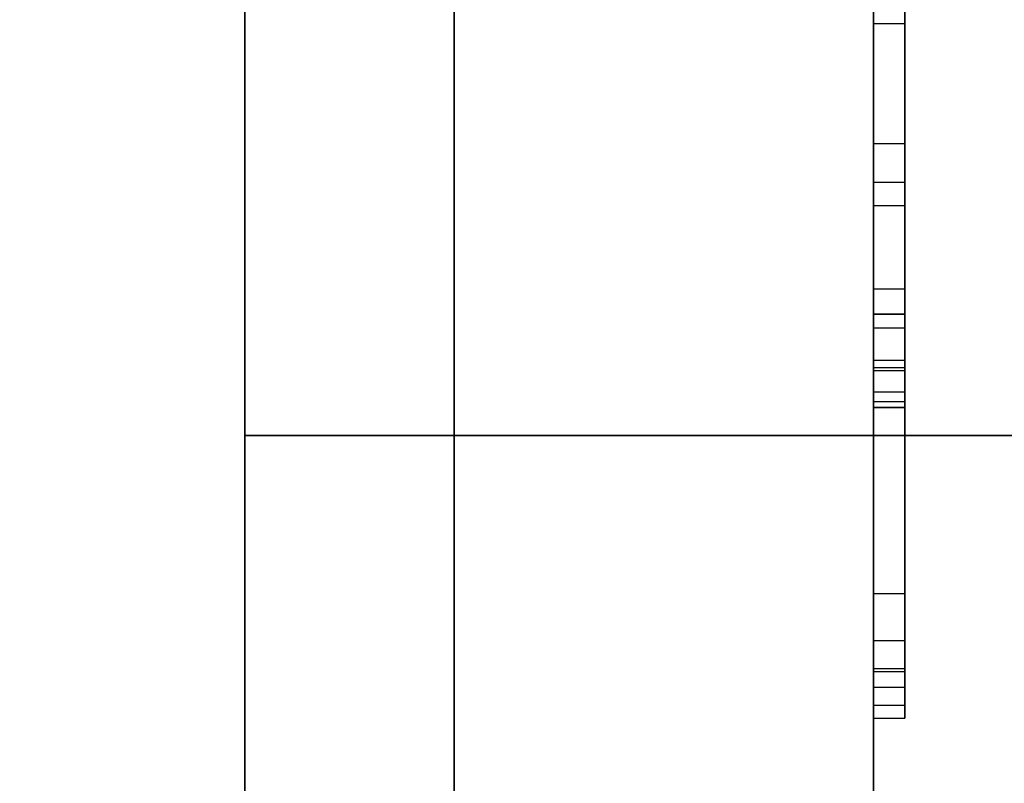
# Model space of a CAD drawing. Header units: millimetres. Extents: x 0 to 1524, y 0 to 1016.
# Tile 57 of 256: x 158.629 to 159.569, y 416.215 to 416.943. Entities that reach past the tile are written whole.
import ezdxf

# ---------------------------------------------------------------- set-up
doc = ezdxf.new("R2010")
doc.units = ezdxf.units.MM
doc.header["$LTSCALE"] = 83.82
doc.layers.get('0').update_dxf_attribs({"linetype": 'CONTINUOUS'})
doc.styles.get("Standard").update_dxf_attribs({"font": 'txt', "width": 0.8})
doc.dimstyles.new('DIMSTYLE_1', dxfattribs={"dimtxt": 15, "dimasz": 12, "dimexe": 0.18, "dimexo": 0.0625, "dimgap": 0.09, "dimtad": 1, "dimzin": 0, "dimdsep": 46, "dimtxsty": 'STANDARD', "dimblk": 'CLOSED', "dimblk1": 'CLOSED', "dimblk2": 'CLOSED', "dimcen": 0.09, "dimadec": 0, "dimazin": 0, "dimtp": 0.01, "dimtm": 0.01, "dimtfac": 1, "dimtofl": 0, "dimtmove": 0, "dimatfit": 3, "dimldrblk": 'CLOSED', "dimfxl": 1, "dimtolj": 1, "dimtzin": 0, "dimarcsym": 0})

# ---------------------------------------------------------------- blocks, each defined once
blk = doc.blocks.new('_CLOSED')
at = {"color": 0, "linetype": 'BYBLOCK'}
for p, q in [((0, 0), (-1, 0.208333)), ((-1, 0.208333), (-1, -0.208333)), ((-1, -0.208333), (0, 0)), ((-1, 0), (0, 0))]:
    blk.add_line(p, q, dxfattribs=at)
blk = doc.blocks.new('*D4')
at = {"color": 2, "linetype": 'CONTINUOUS'}
for p, q in [((230.49366, 451.20665), (62.22754, 451.20665)), ((63.22754, 451.20665), (63.22754, 415.03165)), ((63.22754, 378.85665), (63.22754, 415.03165)), ((168.96866, 378.85665), (62.22754, 378.85665))]:
    blk.add_line(p, q, dxfattribs=at)
at = {"color": 2, "linetype": 'CONTINUOUS', "xscale": 12, "yscale": 12, "zscale": 12}
for p, rotation in [((63.22754, 451.20665), 90), ((63.22754, 378.85665), 270)]:
    blk.add_blockref('_CLOSED', p, dxfattribs=dict(at, rotation=rotation))

msp = doc.modelspace()

# ---------------------------------------------------------------- linework, layer by layer
at = {"color": 6, "linetype": 'CONTINUOUS'}
for p, q in [((159.44366, 417.65665), (159.44366, 411.15665)), ((159.44366, 411.15665), (159.44366, 417.65665)), ((159.44366, 417.65665), (159.44366, 411.15665)), ((159.44366, 411.15665), (159.44366, 417.65665)), ((159.44366, 417.65665), (159.44366, 411.15665)), ((159.44366, 411.15665), (159.44366, 417.65665)), ((159.44366, 417.65665), (159.44366, 411.15665)), ((159.44366, 411.15665), (159.44366, 417.65665)), ((159.44366, 416.68652), (159.44366, 417.43466)), ((159.44366, 416.68652), (159.44366, 417.43466)), ((159.44366, 416.68652), (159.44366, 417.43466)), ((159.44366, 416.68652), (159.44366, 417.43466)), ((159.47366, 417.43466), (159.47366, 416.68652)), ((159.47366, 417.43466), (159.47366, 416.68652)), ((159.47366, 417.43466), (159.47366, 416.68652)), ((159.47366, 417.43466), (159.47366, 416.68652)), ((158.84366, 417.34665), (158.84366, 416.54665)), ((158.84366, 416.54665), (158.84366, 417.34665)), ((158.84366, 417.34665), (158.84366, 416.54665)), ((158.84366, 416.54665), (158.84366, 417.34665)), ((158.84366, 417.34665), (158.84366, 416.54665)), ((158.84366, 416.54665), (158.84366, 417.34665)), ((158.84366, 417.34665), (158.84366, 416.54665)), ((158.84366, 416.54665), (158.84366, 417.34665)), ((159.04366, 416.54665), (159.04366, 417.34665)), ((159.04366, 417.34665), (159.04366, 416.54665)), ((159.04366, 417.34665), (159.04366, 416.54665)), ((159.04366, 417.34665), (159.04366, 416.54665)), ((159.04366, 416.54665), (159.04366, 417.34665)), ((159.04366, 417.34665), (159.04366, 416.54665)), ((159.04366, 417.34665), (159.04366, 416.54665)), ((159.04366, 417.34665), (159.04366, 416.54665)), ((159.04366, 416.54665), (159.04366, 417.34665)), ((159.04366, 417.34665), (159.04366, 416.54665)), ((159.04366, 417.34665), (159.04366, 416.54665)), ((159.04366, 417.34665), (159.04366, 416.54665)), ((159.04366, 416.54665), (159.04366, 417.34665)), ((159.04366, 417.34665), (159.04366, 416.54665)), ((159.04366, 417.34665), (159.04366, 416.54665)), ((159.04366, 417.34665), (159.04366, 416.54665)), ((159.44366, 416.66221), (159.44366, 417.2967)), ((159.44366, 417.2967), (159.44366, 416.66221)), ((159.44366, 416.66221), (159.44366, 417.2967)), ((159.44366, 417.2967), (159.44366, 416.66221)), ((159.44366, 416.66221), (159.44366, 417.2967)), ((159.44366, 417.2967), (159.44366, 416.66221)), ((159.44366, 416.66221), (159.44366, 417.2967)), ((159.44366, 417.2967), (159.44366, 416.66221)), ((159.47366, 416.66221), (159.47366, 417.2967)), ((159.47366, 416.66221), (159.47366, 417.2967)), ((159.47366, 416.66221), (159.47366, 417.2967)), ((159.47366, 416.66221), (159.47366, 417.2967)), ((159.47366, 416.66221), (159.47366, 417.2967)), ((159.47366, 416.66221), (159.47366, 417.2967)), ((159.47366, 416.66221), (159.47366, 417.2967)), ((159.47366, 416.66221), (159.47366, 417.2967)), ((159.44366, 417.16568), (159.44366, 416.93952)), ((159.44366, 417.16568), (159.44366, 416.93952)), ((159.44366, 417.16568), (159.44366, 416.93952)), ((159.44366, 417.16568), (159.44366, 416.93952)), ((159.47366, 416.93952), (159.47366, 417.16568)), ((159.47366, 416.93952), (159.47366, 417.16568)), ((159.47366, 416.93952), (159.47366, 417.16568)), ((159.47366, 416.93952), (159.47366, 417.16568)), ((159.44366, 416.82517), (159.44366, 416.97772)), ((159.44366, 416.82517), (159.44366, 416.97772)), ((159.44366, 416.82517), (159.44366, 416.97772)), ((159.44366, 416.82517), (159.44366, 416.97772)), ((159.47366, 416.97772), (159.47366, 416.82517)), ((159.47366, 416.97772), (159.47366, 416.82517)), ((159.47366, 416.97772), (159.47366, 416.82517)), ((159.47366, 416.97772), (159.47366, 416.82517)), ((159.44366, 416.93952), (159.44366, 416.78767)), ((159.44366, 416.93952), (159.47366, 416.93952)), ((159.44366, 416.93952), (159.44366, 416.78767)), ((159.44366, 416.93952), (159.47366, 416.93952)), ((159.44366, 416.93952), (159.44366, 416.78767)), ((159.44366, 416.93952), (159.47366, 416.93952)), ((159.44366, 416.93952), (159.44366, 416.78767)), ((159.44366, 416.93952), (159.47366, 416.93952)), ((159.47366, 416.78767), (159.47366, 416.93952)), ((159.47366, 416.78767), (159.47366, 416.93952)), ((159.47366, 416.78767), (159.47366, 416.93952)), ((159.47366, 416.78767), (159.47366, 416.93952)), ((159.44366, 416.60851), (159.44366, 416.82517)), ((159.44366, 416.82517), (159.47366, 416.82517)), ((159.44366, 416.60851), (159.44366, 416.82517)), ((159.44366, 416.82517), (159.47366, 416.82517)), ((159.44366, 416.60851), (159.44366, 416.82517)), ((159.44366, 416.82517), (159.47366, 416.82517)), ((159.44366, 416.60851), (159.44366, 416.82517)), ((159.44366, 416.82517), (159.47366, 416.82517)), ((159.47366, 416.82517), (159.47366, 416.60851)), ((159.47366, 416.82517), (159.47366, 416.60851)), ((159.47366, 416.82517), (159.47366, 416.60851)), ((159.47366, 416.82517), (159.47366, 416.60851)), ((159.44366, 416.78767), (159.44366, 416.76591)), ((159.47366, 416.78767), (159.44366, 416.78767)), ((159.44366, 416.78767), (159.44366, 416.76591)), ((159.47366, 416.78767), (159.44366, 416.78767)), ((159.44366, 416.78767), (159.44366, 416.76591)), ((159.47366, 416.78767), (159.44366, 416.78767)), ((159.44366, 416.78767), (159.44366, 416.76591)), ((159.47366, 416.78767), (159.44366, 416.78767)), ((159.47366, 416.76591), (159.47366, 416.78767)), ((159.47366, 416.76591), (159.47366, 416.78767)), ((159.47366, 416.76591), (159.47366, 416.78767)), ((159.47366, 416.76591), (159.47366, 416.78767)), ((159.44366, 416.76591), (159.44366, 416.57911)), ((159.44366, 416.76591), (159.47366, 416.76591)), ((159.44366, 416.76591), (159.44366, 416.57911)), ((159.44366, 416.76591), (159.47366, 416.76591)), ((159.44366, 416.76591), (159.44366, 416.57911)), ((159.44366, 416.76591), (159.47366, 416.76591)), ((159.44366, 416.76591), (159.44366, 416.57911)), ((159.44366, 416.76591), (159.47366, 416.76591)), ((159.47366, 416.57911), (159.47366, 416.76591)), ((159.47366, 416.57911), (159.47366, 416.76591)), ((159.47366, 416.57911), (159.47366, 416.76591)), ((159.47366, 416.57911), (159.47366, 416.76591)), ((159.44366, 416.66221), (159.47366, 416.66221)), ((159.44366, 416.66221), (159.47366, 416.66221)), ((159.44366, 416.66221), (159.47366, 416.66221)), ((159.44366, 416.66221), (159.47366, 416.66221)), ((159.44366, 416.66221), (159.47366, 416.66221)), ((159.44366, 416.66221), (159.47366, 416.66221)), ((159.44366, 416.66221), (159.47366, 416.66221)), ((159.44366, 416.66221), (159.47366, 416.66221)), ((159.44366, 416.64925), (159.44366, 416.61846)), ((159.44366, 416.64925), (159.44366, 416.61846)), ((159.44366, 416.64925), (159.44366, 416.61846)), ((159.44366, 416.64925), (159.44366, 416.61846)), ((159.47366, 416.61846), (159.47366, 416.64925)), ((159.47366, 416.61846), (159.47366, 416.64925)), ((159.47366, 416.61846), (159.47366, 416.64925)), ((159.47366, 416.61846), (159.47366, 416.64925)), ((159.44366, 416.61846), (159.44366, 416.5879)), ((159.44366, 416.61846), (159.47366, 416.61846)), ((159.44366, 416.61846), (159.44366, 416.5879)), ((159.44366, 416.61846), (159.47366, 416.61846)), ((159.44366, 416.61846), (159.44366, 416.5879)), ((159.44366, 416.61846), (159.47366, 416.61846)), ((159.44366, 416.61846), (159.44366, 416.5879)), ((159.44366, 416.61846), (159.47366, 416.61846)), ((159.47366, 416.5879), (159.47366, 416.61846)), ((159.47366, 416.5879), (159.47366, 416.61846)), ((159.47366, 416.5879), (159.47366, 416.61846)), ((159.47366, 416.5879), (159.47366, 416.61846)), ((159.44366, 416.57332), (159.44366, 416.61105)), ((159.44366, 416.57332), (159.44366, 416.61105)), ((159.44366, 416.57332), (159.44366, 416.61105)), ((159.44366, 416.57332), (159.44366, 416.61105)), ((159.44366, 416.30665), (159.44366, 416.60851)), ((159.44366, 416.60851), (159.47366, 416.60851)), ((159.44366, 416.30665), (159.44366, 416.60851)), ((159.44366, 416.60851), (159.47366, 416.60851)), ((159.44366, 416.30665), (159.44366, 416.60851)), ((159.44366, 416.60851), (159.47366, 416.60851)), ((159.44366, 416.30665), (159.44366, 416.60851)), ((159.44366, 416.60851), (159.47366, 416.60851)), ((159.47366, 416.61105), (159.47366, 416.57332)), ((159.47366, 416.61105), (159.47366, 416.57332)), ((159.47366, 416.61105), (159.47366, 416.57332)), ((159.47366, 416.61105), (159.47366, 416.57332)), ((159.47366, 416.60851), (159.47366, 416.30665)), ((159.47366, 416.60851), (159.47366, 416.30665)), ((159.47366, 416.60851), (159.47366, 416.30665)), ((159.47366, 416.60851), (159.47366, 416.30665)), ((159.44366, 416.57911), (159.44366, 416.39554)), ((159.44366, 416.57911), (159.47366, 416.57911)), ((159.44366, 416.57911), (159.44366, 416.39554)), ((159.44366, 416.57911), (159.47366, 416.57911)), ((159.44366, 416.57911), (159.44366, 416.39554)), ((159.44366, 416.57911), (159.47366, 416.57911)), ((159.44366, 416.57911), (159.44366, 416.39554)), ((159.44366, 416.57911), (159.47366, 416.57911)), ((159.47366, 416.39554), (159.47366, 416.57911)), ((159.47366, 416.39554), (159.47366, 416.57911)), ((159.47366, 416.39554), (159.47366, 416.57911)), ((159.47366, 416.39554), (159.47366, 416.57911)), ((159.44366, 416.32402), (159.44366, 416.57332)), ((159.44366, 416.57332), (159.47366, 416.57332)), ((159.44366, 416.57332), (159.47366, 416.57332)), ((159.44366, 416.32402), (159.44366, 416.57332)), ((159.44366, 416.57332), (159.47366, 416.57332)), ((159.44366, 416.57332), (159.47366, 416.57332)), ((159.44366, 416.32402), (159.44366, 416.57332)), ((159.44366, 416.57332), (159.47366, 416.57332)), ((159.44366, 416.57332), (159.47366, 416.57332)), ((159.44366, 416.32402), (159.44366, 416.57332)), ((159.44366, 416.57332), (159.47366, 416.57332)), ((159.44366, 416.57332), (159.47366, 416.57332)), ((159.47366, 416.32402), (159.47366, 416.57332)), ((159.47366, 416.32402), (159.47366, 416.57332)), ((159.47366, 416.32402), (159.47366, 416.57332)), ((159.47366, 416.32402), (159.47366, 416.57332)), ((159.04366, 416.54665), (160.84366, 416.54665)), ((160.88759, 416.54665), (159.04366, 416.54665)), ((160.84366, 416.54665), (159.04366, 416.54665)), ((159.04366, 416.54665), (160.88759, 416.54665)), ((159.04366, 416.54665), (159.04366, 414.80665)), ((159.04366, 414.80665), (159.04366, 416.54665)), ((159.04366, 416.54665), (159.04366, 414.80665)), ((159.04366, 414.80665), (159.04366, 416.54665)), ((159.04366, 416.54665), (160.84366, 416.54665)), ((160.88759, 416.54665), (159.04366, 416.54665)), ((160.84366, 416.54665), (159.04366, 416.54665)), ((159.04366, 416.54665), (160.88759, 416.54665)), ((159.04366, 416.54665), (159.04366, 414.80665)), ((159.04366, 414.80665), (159.04366, 416.54665)), ((159.04366, 416.54665), (159.04366, 414.80665)), ((159.04366, 414.80665), (159.04366, 416.54665)), ((159.04366, 416.54665), (160.84366, 416.54665)), ((160.88759, 416.54665), (159.04366, 416.54665)), ((160.84366, 416.54665), (159.04366, 416.54665)), ((159.04366, 416.54665), (160.88759, 416.54665)), ((159.04366, 416.54665), (159.04366, 414.80665)), ((159.04366, 414.80665), (159.04366, 416.54665)), ((159.04366, 416.54665), (159.04366, 414.80665)), ((159.04366, 414.80665), (159.04366, 416.54665)), ((159.04366, 416.54665), (160.84366, 416.54665)), ((160.88759, 416.54665), (159.04366, 416.54665)), ((160.84366, 416.54665), (159.04366, 416.54665)), ((159.04366, 416.54665), (160.88759, 416.54665)), ((159.04366, 416.54665), (159.04366, 414.80665)), ((159.04366, 414.80665), (159.04366, 416.54665)), ((159.04366, 416.54665), (159.04366, 414.80665)), ((159.04366, 414.80665), (159.04366, 416.54665)), ((159.47366, 416.39554), (159.44366, 416.39554)), ((159.47366, 416.39554), (159.44366, 416.39554)), ((159.47366, 416.39554), (159.44366, 416.39554)), ((159.47366, 416.39554), (159.44366, 416.39554)), ((159.44366, 416.3511), (159.44366, 416.32101)), ((159.44366, 416.3511), (159.44366, 416.32101)), ((159.44366, 416.3511), (159.44366, 416.32101)), ((159.44366, 416.3511), (159.44366, 416.32101)), ((159.47366, 416.32101), (159.47366, 416.3511)), ((159.47366, 416.32101), (159.47366, 416.3511)), ((159.47366, 416.32101), (159.47366, 416.3511)), ((159.47366, 416.32101), (159.47366, 416.3511)), ((159.44366, 416.28929), (159.44366, 416.32402)), ((159.47366, 416.32402), (159.44366, 416.32402)), ((159.44366, 416.28929), (159.44366, 416.32402)), ((159.47366, 416.32402), (159.44366, 416.32402)), ((159.44366, 416.28929), (159.44366, 416.32402)), ((159.47366, 416.32402), (159.44366, 416.32402)), ((159.44366, 416.28929), (159.44366, 416.32402)), ((159.47366, 416.32402), (159.44366, 416.32402)), ((159.47366, 416.32402), (159.47366, 416.28929)), ((159.47366, 416.32402), (159.47366, 416.28929)), ((159.47366, 416.32402), (159.47366, 416.28929)), ((159.47366, 416.32402), (159.47366, 416.28929)), ((159.44366, 416.30665), (159.47366, 416.30665)), ((159.44366, 416.30665), (159.47366, 416.30665)), ((159.44366, 416.30665), (159.47366, 416.30665)), ((159.44366, 416.30665), (159.47366, 416.30665)), ((159.44366, 416.27702), (159.44366, 416.28929)), ((159.44366, 416.28929), (159.44366, 416.27702)), ((159.44366, 416.28929), (159.47366, 416.28929)), ((159.44366, 416.27702), (159.44366, 416.28929)), ((159.44366, 416.28929), (159.44366, 416.27702)), ((159.44366, 416.28929), (159.47366, 416.28929)), ((159.44366, 416.27702), (159.44366, 416.28929)), ((159.44366, 416.28929), (159.44366, 416.27702)), ((159.44366, 416.28929), (159.47366, 416.28929)), ((159.44366, 416.27702), (159.44366, 416.28929)), ((159.44366, 416.28929), (159.44366, 416.27702)), ((159.44366, 416.28929), (159.47366, 416.28929)), ((159.47366, 416.27702), (159.47366, 416.28929)), ((159.47366, 416.28929), (159.47366, 416.27702)), ((159.47366, 416.27702), (159.47366, 416.28929)), ((159.47366, 416.28929), (159.47366, 416.27702)), ((159.47366, 416.27702), (159.47366, 416.28929)), ((159.47366, 416.28929), (159.47366, 416.27702)), ((159.47366, 416.27702), (159.47366, 416.28929)), ((159.47366, 416.28929), (159.47366, 416.27702)), ((159.44366, 416.27702), (159.47366, 416.27702)), ((159.44366, 416.27702), (159.47366, 416.27702)), ((159.44366, 416.27702), (159.47366, 416.27702)), ((159.44366, 416.27702), (159.47366, 416.27702))]:
    msp.add_line(p, q, dxfattribs=at)
at = {"color": 7, "linetype": 'CONTINUOUS'}
for p, q in [((158.84366, 417.44665), (158.84366, 416.70665)), ((158.84366, 416.70665), (158.84366, 417.44665)), ((158.84366, 417.44665), (158.84366, 416.70665)), ((158.84366, 416.70665), (158.84366, 417.44665)), ((158.84366, 417.44665), (158.84366, 416.70665)), ((158.84366, 416.70665), (158.84366, 417.44665)), ((158.84366, 417.44665), (158.84366, 416.70665)), ((158.84366, 416.70665), (158.84366, 417.44665)), ((159.04366, 416.70665), (159.04366, 417.44665)), ((159.04366, 417.44665), (159.04366, 416.70665)), ((159.04366, 416.70665), (159.04366, 417.44665)), ((159.04366, 417.44665), (159.04366, 416.70665)), ((159.04366, 416.70665), (159.04366, 417.44665)), ((159.04366, 417.44665), (159.04366, 416.70665)), ((159.04366, 416.70665), (159.04366, 417.44665)), ((159.04366, 417.44665), (159.04366, 416.70665)), ((159.44366, 417.42378), (159.44366, 416.66221)), ((159.44366, 417.42378), (159.44366, 416.66221)), ((159.44366, 417.42378), (159.44366, 416.66221)), ((159.44366, 417.42378), (159.44366, 416.66221)), ((159.47366, 416.66221), (159.47366, 417.42378)), ((159.47366, 416.66221), (159.47366, 417.42378)), ((159.47366, 416.66221), (159.47366, 417.42378)), ((159.47366, 416.66221), (159.47366, 417.42378)), ((158.84366, 416.54665), (158.84366, 417.34665)), ((158.84366, 417.34665), (158.84366, 416.54665)), ((158.84366, 416.54665), (158.84366, 417.34665)), ((158.84366, 417.34665), (158.84366, 416.54665)), ((158.84366, 416.54665), (158.84366, 417.34665)), ((158.84366, 417.34665), (158.84366, 416.54665)), ((158.84366, 416.54665), (158.84366, 417.34665)), ((158.84366, 417.34665), (158.84366, 416.54665)), ((159.04366, 417.34665), (159.04366, 416.54665)), ((159.04366, 416.54665), (159.04366, 417.34665)), ((159.04366, 417.34665), (159.04366, 416.54665)), ((159.04366, 416.54665), (159.04366, 417.34665)), ((159.04366, 417.34665), (159.04366, 416.54665)), ((159.04366, 416.54665), (159.04366, 417.34665)), ((159.04366, 417.34665), (159.04366, 416.54665)), ((159.04366, 416.54665), (159.04366, 417.34665)), ((158.84366, 416.70665), (158.84366, 415.80665)), ((158.84366, 415.80665), (158.84366, 416.70665)), ((158.84366, 416.70665), (158.84366, 415.80665)), ((158.84366, 415.80665), (158.84366, 416.70665)), ((158.84366, 416.70665), (158.84366, 415.80665)), ((158.84366, 415.80665), (158.84366, 416.70665)), ((158.84366, 416.70665), (158.84366, 415.80665)), ((158.84366, 415.80665), (158.84366, 416.70665)), ((159.04366, 416.40978), (159.04366, 416.70665)), ((159.04366, 416.70665), (159.04366, 416.40978)), ((159.04366, 416.40978), (159.04366, 416.70665)), ((159.04366, 416.70665), (159.04366, 416.40978)), ((159.04366, 416.40978), (159.04366, 416.70665)), ((159.04366, 416.70665), (159.04366, 416.40978)), ((159.04366, 416.40978), (159.04366, 416.70665)), ((159.04366, 416.70665), (159.04366, 416.40978)), ((159.44366, 416.61105), (159.44366, 416.68652)), ((159.44366, 416.68652), (159.47366, 416.68652)), ((159.44366, 416.61105), (159.44366, 416.68652)), ((159.44366, 416.68652), (159.47366, 416.68652)), ((159.44366, 416.61105), (159.44366, 416.68652)), ((159.44366, 416.68652), (159.47366, 416.68652)), ((159.44366, 416.61105), (159.44366, 416.68652)), ((159.44366, 416.68652), (159.47366, 416.68652)), ((159.47366, 416.68652), (159.47366, 416.61105)), ((159.47366, 416.68652), (159.47366, 416.61105)), ((159.47366, 416.68652), (159.47366, 416.61105)), ((159.47366, 416.68652), (159.47366, 416.61105)), ((159.44366, 416.66222), (159.44366, 416.64925)), ((159.44366, 416.66222), (159.44366, 416.64925)), ((159.44366, 416.66222), (159.44366, 416.64925)), ((159.44366, 416.66222), (159.44366, 416.64925)), ((159.47366, 416.66221), (159.44366, 416.66221)), ((159.44366, 416.66221), (159.47366, 416.66221)), ((159.47366, 416.66221), (159.44366, 416.66221)), ((159.44366, 416.66221), (159.47366, 416.66221)), ((159.47366, 416.66221), (159.44366, 416.66221)), ((159.44366, 416.66221), (159.47366, 416.66221)), ((159.47366, 416.66221), (159.44366, 416.66221)), ((159.44366, 416.66221), (159.47366, 416.66221)), ((159.47366, 416.64925), (159.47366, 416.66222)), ((159.47366, 416.64925), (159.47366, 416.66222)), ((159.47366, 416.64925), (159.47366, 416.66222)), ((159.47366, 416.64925), (159.47366, 416.66222)), ((159.44366, 416.64925), (159.47366, 416.64925)), ((159.44366, 416.64925), (159.47366, 416.64925)), ((159.44366, 416.64925), (159.47366, 416.64925)), ((159.44366, 416.64925), (159.47366, 416.64925)), ((159.47366, 416.61105), (159.44366, 416.61105)), ((159.47366, 416.61105), (159.44366, 416.61105)), ((159.47366, 416.61105), (159.44366, 416.61105)), ((159.47366, 416.61105), (159.44366, 416.61105)), ((159.44366, 416.5879), (159.44366, 416.57331)), ((159.47366, 416.5879), (159.44366, 416.5879)), ((159.44366, 416.5879), (159.44366, 416.57331)), ((159.47366, 416.5879), (159.44366, 416.5879)), ((159.44366, 416.5879), (159.44366, 416.57331)), ((159.47366, 416.5879), (159.44366, 416.5879)), ((159.44366, 416.5879), (159.44366, 416.57331)), ((159.47366, 416.5879), (159.44366, 416.5879)), ((159.47366, 416.57331), (159.47366, 416.5879)), ((159.47366, 416.57331), (159.47366, 416.5879)), ((159.47366, 416.57331), (159.47366, 416.5879)), ((159.47366, 416.57331), (159.47366, 416.5879)), ((159.44366, 416.57332), (159.44366, 416.32402)), ((159.47366, 416.57332), (159.44366, 416.57332)), ((159.44366, 416.57332), (159.47366, 416.57332)), ((159.44366, 416.57332), (159.44366, 416.32402)), ((159.47366, 416.57332), (159.44366, 416.57332)), ((159.44366, 416.57332), (159.47366, 416.57332)), ((159.44366, 416.57332), (159.44366, 416.32402)), ((159.47366, 416.57332), (159.44366, 416.57332)), ((159.44366, 416.57332), (159.47366, 416.57332)), ((159.44366, 416.57332), (159.44366, 416.32402)), ((159.47366, 416.57332), (159.44366, 416.57332)), ((159.44366, 416.57332), (159.47366, 416.57332)), ((159.47366, 416.32402), (159.47366, 416.57332)), ((159.47366, 416.32402), (159.47366, 416.57332)), ((159.47366, 416.32402), (159.47366, 416.57332)), ((159.47366, 416.32402), (159.47366, 416.57332)), ((158.84366, 416.44665), (158.84366, 416.54665)), ((158.84366, 416.54665), (159.04366, 416.54665)), ((159.04366, 416.54665), (158.84366, 416.54665)), ((158.84366, 416.54665), (158.84366, 416.44665)), ((159.04366, 416.54665), (158.84366, 416.54665)), ((158.84366, 416.54665), (159.04366, 416.54665)), ((158.84366, 416.44665), (158.84366, 416.54665)), ((158.84366, 416.54665), (159.04366, 416.54665)), ((159.04366, 416.54665), (158.84366, 416.54665)), ((158.84366, 416.54665), (158.84366, 416.44665)), ((159.04366, 416.54665), (158.84366, 416.54665)), ((158.84366, 416.54665), (159.04366, 416.54665)), ((158.84366, 416.44665), (158.84366, 416.54665)), ((158.84366, 416.54665), (159.04366, 416.54665)), ((159.04366, 416.54665), (158.84366, 416.54665)), ((158.84366, 416.54665), (158.84366, 416.44665)), ((159.04366, 416.54665), (158.84366, 416.54665)), ((158.84366, 416.54665), (159.04366, 416.54665)), ((158.84366, 416.44665), (158.84366, 416.54665)), ((158.84366, 416.54665), (159.04366, 416.54665)), ((159.04366, 416.54665), (158.84366, 416.54665)), ((158.84366, 416.54665), (158.84366, 416.44665)), ((159.04366, 416.54665), (158.84366, 416.54665)), ((158.84366, 416.54665), (159.04366, 416.54665)), ((159.04366, 416.54665), (159.04366, 416.44665)), ((159.04366, 416.44665), (159.04366, 416.54665)), ((159.04366, 416.54665), (159.04366, 416.44665)), ((159.04366, 416.44665), (159.04366, 416.54665)), ((159.04366, 416.54665), (159.04366, 416.44665)), ((159.04366, 416.44665), (159.04366, 416.54665)), ((159.04366, 416.54665), (159.04366, 416.44665)), ((159.04366, 416.44665), (159.04366, 416.54665)), ((158.84366, 416.30665), (158.84366, 416.44665)), ((158.84366, 416.44665), (158.84366, 416.30665)), ((158.84366, 416.30665), (158.84366, 416.44665)), ((158.84366, 416.44665), (158.84366, 416.30665)), ((158.84366, 416.30665), (158.84366, 416.44665)), ((158.84366, 416.44665), (158.84366, 416.30665)), ((158.84366, 416.30665), (158.84366, 416.44665)), ((158.84366, 416.44665), (158.84366, 416.30665)), ((159.04366, 416.44665), (159.04366, 416.30665)), ((159.04366, 416.30665), (159.04366, 416.44665)), ((159.04366, 416.44665), (159.04366, 416.30665)), ((159.04366, 416.30665), (159.04366, 416.44665)), ((159.04366, 416.44665), (159.04366, 416.30665)), ((159.04366, 416.30665), (159.04366, 416.44665)), ((159.04366, 416.44665), (159.04366, 416.30665)), ((159.04366, 416.30665), (159.04366, 416.44665)), ((159.04366, 415.80665), (159.04366, 416.40978)), ((159.04366, 416.40978), (159.04366, 415.80665)), ((159.04366, 415.80665), (159.04366, 416.40978)), ((159.04366, 416.40978), (159.04366, 415.80665)), ((159.04366, 415.80665), (159.04366, 416.40978)), ((159.04366, 416.40978), (159.04366, 415.80665)), ((159.04366, 415.80665), (159.04366, 416.40978)), ((159.04366, 416.40978), (159.04366, 415.80665)), ((159.44366, 416.39555), (159.44366, 416.38281)), ((159.44366, 416.39555), (159.44366, 416.38281)), ((159.44366, 416.39555), (159.44366, 416.38281)), ((159.44366, 416.39555), (159.44366, 416.38281)), ((159.47366, 416.39554), (159.44366, 416.39554)), ((159.47366, 416.39554), (159.44366, 416.39554)), ((159.47366, 416.39554), (159.44366, 416.39554)), ((159.47366, 416.39554), (159.44366, 416.39554)), ((159.47366, 416.38281), (159.47366, 416.39555)), ((159.47366, 416.38281), (159.47366, 416.39555)), ((159.47366, 416.38281), (159.47366, 416.39555)), ((159.47366, 416.38281), (159.47366, 416.39555)), ((159.44366, 416.38281), (159.44366, 416.3511)), ((159.44366, 416.38281), (159.44366, 416.3511)), ((159.44366, 416.38281), (159.44366, 416.3511)), ((159.44366, 416.38281), (159.44366, 416.3511)), ((159.47366, 416.3511), (159.47366, 416.38281)), ((159.47366, 416.3511), (159.47366, 416.38281)), ((159.47366, 416.3511), (159.47366, 416.38281)), ((159.47366, 416.3511), (159.47366, 416.38281)), ((159.44366, 416.3511), (159.47366, 416.3511)), ((159.44366, 416.3511), (159.47366, 416.3511)), ((159.44366, 416.3511), (159.47366, 416.3511)), ((159.44366, 416.3511), (159.47366, 416.3511)), ((159.44366, 416.32402), (159.44366, 416.28929)), ((159.44366, 416.32402), (159.44366, 416.28929)), ((159.44366, 416.32402), (159.44366, 416.28929)), ((159.44366, 416.32402), (159.44366, 416.28929)), ((159.44366, 416.32101), (159.44366, 416.30665)), ((159.47366, 416.32101), (159.44366, 416.32101)), ((159.44366, 416.32101), (159.44366, 416.30665)), ((159.47366, 416.32101), (159.44366, 416.32101)), ((159.44366, 416.32101), (159.44366, 416.30665)), ((159.47366, 416.32101), (159.44366, 416.32101)), ((159.44366, 416.32101), (159.44366, 416.30665)), ((159.47366, 416.32101), (159.44366, 416.32101)), ((159.47366, 416.28929), (159.47366, 416.32402)), ((159.47366, 416.28929), (159.47366, 416.32402)), ((159.47366, 416.28929), (159.47366, 416.32402)), ((159.47366, 416.28929), (159.47366, 416.32402)), ((159.47366, 416.30665), (159.47366, 416.32101)), ((159.47366, 416.30665), (159.47366, 416.32101)), ((159.47366, 416.30665), (159.47366, 416.32101)), ((159.47366, 416.30665), (159.47366, 416.32101)), ((158.84366, 415.80665), (158.84366, 416.30665)), ((158.84366, 416.30665), (158.84366, 415.80665)), ((158.84366, 415.80665), (158.84366, 416.30665)), ((158.84366, 416.30665), (158.84366, 415.80665)), ((158.84366, 415.80665), (158.84366, 416.30665)), ((158.84366, 416.30665), (158.84366, 415.80665)), ((158.84366, 415.80665), (158.84366, 416.30665)), ((158.84366, 416.30665), (158.84366, 415.80665)), ((159.04366, 416.30665), (159.04366, 415.80665)), ((159.04366, 415.80665), (159.04366, 416.30665)), ((159.04366, 416.30665), (159.04366, 415.80665)), ((159.04366, 415.80665), (159.04366, 416.30665)), ((159.04366, 416.30665), (159.04366, 415.80665)), ((159.04366, 415.80665), (159.04366, 416.30665)), ((159.04366, 416.30665), (159.04366, 415.80665)), ((159.04366, 415.80665), (159.04366, 416.30665)), ((159.44366, 416.30665), (159.47366, 416.30665)), ((159.44366, 416.30665), (159.47366, 416.30665)), ((159.44366, 416.30665), (159.47366, 416.30665)), ((159.44366, 416.30665), (159.47366, 416.30665)), ((159.44366, 416.28929), (159.47366, 416.28929)), ((159.44366, 416.28929), (159.47366, 416.28929)), ((159.44366, 416.28929), (159.47366, 416.28929)), ((159.44366, 416.28929), (159.47366, 416.28929))]:
    msp.add_line(p, q, dxfattribs=at)
at = {"color": 6, "linetype": 'CONTINUOUS'}
for points in [[(159.44366, 416.94665), (159.44366, 416.83983), (159.44366, 416.73707), (159.44366, 416.64229), (159.44366, 416.55775), (159.44366, 416.48961), (159.44366, 416.43889), (159.44366, 416.4075), (159.44366, 416.39665), (159.44366, 416.40713), (159.44366, 416.43815), (159.44366, 416.48855), (159.44366, 416.55775), (159.44366, 416.64069), (159.44366, 416.73529), (159.44366, 416.83794), (159.44366, 416.94665)], [(159.44366, 416.94665), (159.44366, 416.83983), (159.44366, 416.73707), (159.44366, 416.64229), (159.44366, 416.55775), (159.44366, 416.48961), (159.44366, 416.43889), (159.44366, 416.4075), (159.44366, 416.39665), (159.44366, 416.40713), (159.44366, 416.43815), (159.44366, 416.48855), (159.44366, 416.55775), (159.44366, 416.64069), (159.44366, 416.73529), (159.44366, 416.83794), (159.44366, 416.94665)], [(159.44366, 416.94665), (159.44366, 416.83983), (159.44366, 416.73707), (159.44366, 416.64229), (159.44366, 416.55775), (159.44366, 416.48961), (159.44366, 416.43889), (159.44366, 416.4075), (159.44366, 416.39665), (159.44366, 416.40713), (159.44366, 416.43815), (159.44366, 416.48855), (159.44366, 416.55775), (159.44366, 416.64069), (159.44366, 416.73529), (159.44366, 416.83794), (159.44366, 416.94665)], [(159.44366, 416.94665), (159.44366, 416.83983), (159.44366, 416.73707), (159.44366, 416.64229), (159.44366, 416.55775), (159.44366, 416.48961), (159.44366, 416.43889), (159.44366, 416.4075), (159.44366, 416.39665), (159.44366, 416.40713), (159.44366, 416.43815), (159.44366, 416.48855), (159.44366, 416.55775), (159.44366, 416.64069), (159.44366, 416.73529), (159.44366, 416.83794), (159.44366, 416.94665)], [(159.44366, 416.94665), (159.44366, 416.83983), (159.44366, 416.73707), (159.44366, 416.64229), (159.44366, 416.55775), (159.44366, 416.48961), (159.44366, 416.43889), (159.44366, 416.4075), (159.44366, 416.39665), (159.44366, 416.40713), (159.44366, 416.43815), (159.44366, 416.48855), (159.44366, 416.55775), (159.44366, 416.64069), (159.44366, 416.73529), (159.44366, 416.83794), (159.44366, 416.94665)], [(159.44366, 416.94665), (159.44366, 416.83983), (159.44366, 416.73707), (159.44366, 416.64229), (159.44366, 416.55775), (159.44366, 416.48961), (159.44366, 416.43889), (159.44366, 416.4075), (159.44366, 416.39665), (159.44366, 416.40713), (159.44366, 416.43815), (159.44366, 416.48855), (159.44366, 416.55775), (159.44366, 416.64069), (159.44366, 416.73529), (159.44366, 416.83794), (159.44366, 416.94665)], [(159.44366, 416.94665), (159.44366, 416.83983), (159.44366, 416.73707), (159.44366, 416.64229), (159.44366, 416.55775), (159.44366, 416.48961), (159.44366, 416.43889), (159.44366, 416.4075), (159.44366, 416.39665), (159.44366, 416.40713), (159.44366, 416.43815), (159.44366, 416.48855), (159.44366, 416.55775), (159.44366, 416.64069), (159.44366, 416.73529), (159.44366, 416.83794), (159.44366, 416.94665)], [(159.44366, 416.94665), (159.44366, 416.83983), (159.44366, 416.73707), (159.44366, 416.64229), (159.44366, 416.55775), (159.44366, 416.48961), (159.44366, 416.43889), (159.44366, 416.4075), (159.44366, 416.39665), (159.44366, 416.40713), (159.44366, 416.43815), (159.44366, 416.48855), (159.44366, 416.55775), (159.44366, 416.64069), (159.44366, 416.73529), (159.44366, 416.83794), (159.44366, 416.94665)], [(159.44366, 416.40665), (159.44366, 416.48435), (159.44366, 416.55908), (159.44366, 416.62801), (159.44366, 416.6895), (159.44366, 416.73905), (159.44366, 416.77594), (159.44366, 416.79876), (159.44366, 416.80665), (159.44366, 416.79904), (159.44366, 416.77647), (159.44366, 416.73982), (159.44366, 416.6895), (159.44366, 416.62917), (159.44366, 416.56037), (159.44366, 416.48572), (159.44366, 416.40665)], [(159.44366, 416.40665), (159.44366, 416.48435), (159.44366, 416.55908), (159.44366, 416.62801), (159.44366, 416.6895), (159.44366, 416.73905), (159.44366, 416.77594), (159.44366, 416.79876), (159.44366, 416.80665), (159.44366, 416.79904), (159.44366, 416.77647), (159.44366, 416.73982), (159.44366, 416.6895), (159.44366, 416.62917), (159.44366, 416.56037), (159.44366, 416.48572), (159.44366, 416.40665)], [(159.44366, 416.40665), (159.44366, 416.48435), (159.44366, 416.55908), (159.44366, 416.62801), (159.44366, 416.6895), (159.44366, 416.73905), (159.44366, 416.77594), (159.44366, 416.79876), (159.44366, 416.80665), (159.44366, 416.79904), (159.44366, 416.77647), (159.44366, 416.73982), (159.44366, 416.6895), (159.44366, 416.62917), (159.44366, 416.56037), (159.44366, 416.48572), (159.44366, 416.40665)], [(159.44366, 416.40665), (159.44366, 416.48435), (159.44366, 416.55908), (159.44366, 416.62801), (159.44366, 416.6895), (159.44366, 416.73905), (159.44366, 416.77594), (159.44366, 416.79876), (159.44366, 416.80665), (159.44366, 416.79904), (159.44366, 416.77647), (159.44366, 416.73982), (159.44366, 416.6895), (159.44366, 416.62917), (159.44366, 416.56037), (159.44366, 416.48572), (159.44366, 416.40665)], [(159.44366, 416.40665), (159.44366, 416.48435), (159.44366, 416.55908), (159.44366, 416.62801), (159.44366, 416.6895), (159.44366, 416.73905), (159.44366, 416.77594), (159.44366, 416.79876), (159.44366, 416.80665), (159.44366, 416.79904), (159.44366, 416.77647), (159.44366, 416.73982), (159.44366, 416.6895), (159.44366, 416.62917), (159.44366, 416.56037), (159.44366, 416.48572), (159.44366, 416.40665)], [(159.44366, 416.40665), (159.44366, 416.48435), (159.44366, 416.55908), (159.44366, 416.62801), (159.44366, 416.6895), (159.44366, 416.73905), (159.44366, 416.77594), (159.44366, 416.79876), (159.44366, 416.80665), (159.44366, 416.79904), (159.44366, 416.77647), (159.44366, 416.73982), (159.44366, 416.6895), (159.44366, 416.62917), (159.44366, 416.56037), (159.44366, 416.48572), (159.44366, 416.40665)], [(159.44366, 416.40665), (159.44366, 416.48435), (159.44366, 416.55908), (159.44366, 416.62801), (159.44366, 416.6895), (159.44366, 416.73905), (159.44366, 416.77594), (159.44366, 416.79876), (159.44366, 416.80665), (159.44366, 416.79904), (159.44366, 416.77647), (159.44366, 416.73982), (159.44366, 416.6895), (159.44366, 416.62917), (159.44366, 416.56037), (159.44366, 416.48572), (159.44366, 416.40665)], [(159.44366, 416.40665), (159.44366, 416.48435), (159.44366, 416.55908), (159.44366, 416.62801), (159.44366, 416.6895), (159.44366, 416.73905), (159.44366, 416.77594), (159.44366, 416.79876), (159.44366, 416.80665), (159.44366, 416.79904), (159.44366, 416.77647), (159.44366, 416.73982), (159.44366, 416.6895), (159.44366, 416.62917), (159.44366, 416.56037), (159.44366, 416.48572), (159.44366, 416.40665)], [(159.04366, 416.54665), (159.00481, 416.54665), (158.96745, 416.54665), (158.93298, 416.54665), (158.90224, 416.54665), (158.87746, 416.54665), (158.85902, 416.54665), (158.84761, 416.54665), (158.84366, 416.54665)], [(158.84366, 416.54665), (158.84747, 416.54665), (158.85875, 416.54665), (158.87708, 416.54665), (158.90224, 416.54665), (158.9324, 416.54665), (158.9668, 416.54665), (159.00413, 416.54665), (159.04366, 416.54665)], [(159.04366, 416.54665), (159.00481, 416.54665), (158.96745, 416.54665), (158.93298, 416.54665), (158.90224, 416.54665), (158.87746, 416.54665), (158.85902, 416.54665), (158.84761, 416.54665), (158.84366, 416.54665)], [(158.84366, 416.54665), (158.84747, 416.54665), (158.85875, 416.54665), (158.87708, 416.54665), (158.90224, 416.54665), (158.9324, 416.54665), (158.9668, 416.54665), (159.00413, 416.54665), (159.04366, 416.54665)], [(159.04366, 416.54665), (159.00481, 416.54665), (158.96745, 416.54665), (158.93298, 416.54665), (158.90224, 416.54665), (158.87746, 416.54665), (158.85902, 416.54665), (158.84761, 416.54665), (158.84366, 416.54665)], [(158.84366, 416.54665), (158.84747, 416.54665), (158.85875, 416.54665), (158.87708, 416.54665), (158.90224, 416.54665), (158.9324, 416.54665), (158.9668, 416.54665), (159.00413, 416.54665), (159.04366, 416.54665)], [(159.04366, 416.54665), (159.00481, 416.54665), (158.96745, 416.54665), (158.93298, 416.54665), (158.90224, 416.54665), (158.87746, 416.54665), (158.85902, 416.54665), (158.84761, 416.54665), (158.84366, 416.54665)], [(158.84366, 416.54665), (158.84747, 416.54665), (158.85875, 416.54665), (158.87708, 416.54665), (158.90224, 416.54665), (158.9324, 416.54665), (158.9668, 416.54665), (159.00413, 416.54665), (159.04366, 416.54665)], [(159.44366, 416.40665), (159.44366, 416.32896), (159.44366, 416.25423), (159.44366, 416.1853), (159.44366, 416.12381), (159.44366, 416.07426), (159.44366, 416.03737), (159.44366, 416.01455), (159.44366, 416.00665), (159.44366, 416.01427), (159.44366, 416.03684), (159.44366, 416.07349), (159.44366, 416.12381), (159.44366, 416.18414), (159.44366, 416.25294), (159.44366, 416.32759), (159.44366, 416.40665)], [(159.44366, 416.40665), (159.44366, 416.32896), (159.44366, 416.25423), (159.44366, 416.1853), (159.44366, 416.12381), (159.44366, 416.07426), (159.44366, 416.03737), (159.44366, 416.01455), (159.44366, 416.00665), (159.44366, 416.01427), (159.44366, 416.03684), (159.44366, 416.07349), (159.44366, 416.12381), (159.44366, 416.18414), (159.44366, 416.25294), (159.44366, 416.32759), (159.44366, 416.40665)], [(159.44366, 416.40665), (159.44366, 416.32896), (159.44366, 416.25423), (159.44366, 416.1853), (159.44366, 416.12381), (159.44366, 416.07426), (159.44366, 416.03737), (159.44366, 416.01455), (159.44366, 416.00665), (159.44366, 416.01427), (159.44366, 416.03684), (159.44366, 416.07349), (159.44366, 416.12381), (159.44366, 416.18414), (159.44366, 416.25294), (159.44366, 416.32759), (159.44366, 416.40665)], [(159.44366, 416.40665), (159.44366, 416.32896), (159.44366, 416.25423), (159.44366, 416.1853), (159.44366, 416.12381), (159.44366, 416.07426), (159.44366, 416.03737), (159.44366, 416.01455), (159.44366, 416.00665), (159.44366, 416.01427), (159.44366, 416.03684), (159.44366, 416.07349), (159.44366, 416.12381), (159.44366, 416.18414), (159.44366, 416.25294), (159.44366, 416.32759), (159.44366, 416.40665)], [(159.44366, 416.40665), (159.44366, 416.32896), (159.44366, 416.25423), (159.44366, 416.1853), (159.44366, 416.12381), (159.44366, 416.07426), (159.44366, 416.03737), (159.44366, 416.01455), (159.44366, 416.00665), (159.44366, 416.01427), (159.44366, 416.03684), (159.44366, 416.07349), (159.44366, 416.12381), (159.44366, 416.18414), (159.44366, 416.25294), (159.44366, 416.32759), (159.44366, 416.40665)], [(159.44366, 416.40665), (159.44366, 416.32896), (159.44366, 416.25423), (159.44366, 416.1853), (159.44366, 416.12381), (159.44366, 416.07426), (159.44366, 416.03737), (159.44366, 416.01455), (159.44366, 416.00665), (159.44366, 416.01427), (159.44366, 416.03684), (159.44366, 416.07349), (159.44366, 416.12381), (159.44366, 416.18414), (159.44366, 416.25294), (159.44366, 416.32759), (159.44366, 416.40665)], [(159.44366, 416.40665), (159.44366, 416.32896), (159.44366, 416.25423), (159.44366, 416.1853), (159.44366, 416.12381), (159.44366, 416.07426), (159.44366, 416.03737), (159.44366, 416.01455), (159.44366, 416.00665), (159.44366, 416.01427), (159.44366, 416.03684), (159.44366, 416.07349), (159.44366, 416.12381), (159.44366, 416.18414), (159.44366, 416.25294), (159.44366, 416.32759), (159.44366, 416.40665)], [(159.44366, 416.40665), (159.44366, 416.32896), (159.44366, 416.25423), (159.44366, 416.1853), (159.44366, 416.12381), (159.44366, 416.07426), (159.44366, 416.03737), (159.44366, 416.01455), (159.44366, 416.00665), (159.44366, 416.01427), (159.44366, 416.03684), (159.44366, 416.07349), (159.44366, 416.12381), (159.44366, 416.18414), (159.44366, 416.25294), (159.44366, 416.32759), (159.44366, 416.40665)]]:
    msp.add_lwpolyline(points, dxfattribs=at)
at = {"color": 7, "linetype": 'CONTINUOUS'}
for points in [[(159.04366, 416.40665), (159.04366, 416.43949), (159.04366, 416.47108), (159.04366, 416.50021), (159.04366, 416.5262), (159.04366, 416.54714), (159.04366, 416.56273), (159.04366, 416.57238), (159.04366, 416.57571), (159.04366, 416.57249), (159.04366, 416.56296), (159.04366, 416.54747), (159.04366, 416.5262), (159.04366, 416.5007), (159.04366, 416.47162), (159.04366, 416.44007), (159.04366, 416.40665)], [(159.04366, 416.40665), (159.04366, 416.43949), (159.04366, 416.47108), (159.04366, 416.50021), (159.04366, 416.5262), (159.04366, 416.54714), (159.04366, 416.56273), (159.04366, 416.57238), (159.04366, 416.57571), (159.04366, 416.57249), (159.04366, 416.56296), (159.04366, 416.54747), (159.04366, 416.5262), (159.04366, 416.5007), (159.04366, 416.47162), (159.04366, 416.44007), (159.04366, 416.40665)], [(159.04366, 416.40665), (159.04366, 416.43949), (159.04366, 416.47108), (159.04366, 416.50021), (159.04366, 416.5262), (159.04366, 416.54714), (159.04366, 416.56273), (159.04366, 416.57238), (159.04366, 416.57571), (159.04366, 416.57249), (159.04366, 416.56296), (159.04366, 416.54747), (159.04366, 416.5262), (159.04366, 416.5007), (159.04366, 416.47162), (159.04366, 416.44007), (159.04366, 416.40665)], [(159.04366, 416.40665), (159.04366, 416.43949), (159.04366, 416.47108), (159.04366, 416.50021), (159.04366, 416.5262), (159.04366, 416.54714), (159.04366, 416.56273), (159.04366, 416.57238), (159.04366, 416.57571), (159.04366, 416.57249), (159.04366, 416.56296), (159.04366, 416.54747), (159.04366, 416.5262), (159.04366, 416.5007), (159.04366, 416.47162), (159.04366, 416.44007), (159.04366, 416.40665)], [(159.04366, 416.40665), (159.04366, 416.43949), (159.04366, 416.47108), (159.04366, 416.50021), (159.04366, 416.5262), (159.04366, 416.54714), (159.04366, 416.56273), (159.04366, 416.57238), (159.04366, 416.57571), (159.04366, 416.57249), (159.04366, 416.56296), (159.04366, 416.54747), (159.04366, 416.5262), (159.04366, 416.5007), (159.04366, 416.47162), (159.04366, 416.44007), (159.04366, 416.40665)], [(159.04366, 416.40665), (159.04366, 416.43949), (159.04366, 416.47108), (159.04366, 416.50021), (159.04366, 416.5262), (159.04366, 416.54714), (159.04366, 416.56273), (159.04366, 416.57238), (159.04366, 416.57571), (159.04366, 416.57249), (159.04366, 416.56296), (159.04366, 416.54747), (159.04366, 416.5262), (159.04366, 416.5007), (159.04366, 416.47162), (159.04366, 416.44007), (159.04366, 416.40665)], [(159.04366, 416.40665), (159.04366, 416.43949), (159.04366, 416.47108), (159.04366, 416.50021), (159.04366, 416.5262), (159.04366, 416.54714), (159.04366, 416.56273), (159.04366, 416.57238), (159.04366, 416.57571), (159.04366, 416.57249), (159.04366, 416.56296), (159.04366, 416.54747), (159.04366, 416.5262), (159.04366, 416.5007), (159.04366, 416.47162), (159.04366, 416.44007), (159.04366, 416.40665)], [(159.04366, 416.40665), (159.04366, 416.43949), (159.04366, 416.47108), (159.04366, 416.50021), (159.04366, 416.5262), (159.04366, 416.54714), (159.04366, 416.56273), (159.04366, 416.57238), (159.04366, 416.57571), (159.04366, 416.57249), (159.04366, 416.56296), (159.04366, 416.54747), (159.04366, 416.5262), (159.04366, 416.5007), (159.04366, 416.47162), (159.04366, 416.44007), (159.04366, 416.40665)], [(159.04366, 416.40665), (159.04366, 416.37382), (159.04366, 416.34223), (159.04366, 416.3131), (159.04366, 416.28711), (159.04366, 416.26617), (159.04366, 416.25058), (159.04366, 416.24093), (159.04366, 416.23759), (159.04366, 416.24081), (159.04366, 416.25035), (159.04366, 416.26584), (159.04366, 416.28711), (159.04366, 416.31261), (159.04366, 416.34169), (159.04366, 416.37324), (159.04366, 416.40665)], [(159.04366, 416.40665), (159.04366, 416.37382), (159.04366, 416.34223), (159.04366, 416.3131), (159.04366, 416.28711), (159.04366, 416.26617), (159.04366, 416.25058), (159.04366, 416.24093), (159.04366, 416.23759), (159.04366, 416.24081), (159.04366, 416.25035), (159.04366, 416.26584), (159.04366, 416.28711), (159.04366, 416.31261), (159.04366, 416.34169), (159.04366, 416.37324), (159.04366, 416.40665)], [(159.04366, 416.40665), (159.04366, 416.37382), (159.04366, 416.34223), (159.04366, 416.3131), (159.04366, 416.28711), (159.04366, 416.26617), (159.04366, 416.25058), (159.04366, 416.24093), (159.04366, 416.23759), (159.04366, 416.24081), (159.04366, 416.25035), (159.04366, 416.26584), (159.04366, 416.28711), (159.04366, 416.31261), (159.04366, 416.34169), (159.04366, 416.37324), (159.04366, 416.40665)], [(159.04366, 416.40665), (159.04366, 416.37382), (159.04366, 416.34223), (159.04366, 416.3131), (159.04366, 416.28711), (159.04366, 416.26617), (159.04366, 416.25058), (159.04366, 416.24093), (159.04366, 416.23759), (159.04366, 416.24081), (159.04366, 416.25035), (159.04366, 416.26584), (159.04366, 416.28711), (159.04366, 416.31261), (159.04366, 416.34169), (159.04366, 416.37324), (159.04366, 416.40665)], [(159.04366, 416.40665), (159.04366, 416.37382), (159.04366, 416.34223), (159.04366, 416.3131), (159.04366, 416.28711), (159.04366, 416.26617), (159.04366, 416.25058), (159.04366, 416.24093), (159.04366, 416.23759), (159.04366, 416.24081), (159.04366, 416.25035), (159.04366, 416.26584), (159.04366, 416.28711), (159.04366, 416.31261), (159.04366, 416.34169), (159.04366, 416.37324), (159.04366, 416.40665)], [(159.04366, 416.40665), (159.04366, 416.37382), (159.04366, 416.34223), (159.04366, 416.3131), (159.04366, 416.28711), (159.04366, 416.26617), (159.04366, 416.25058), (159.04366, 416.24093), (159.04366, 416.23759), (159.04366, 416.24081), (159.04366, 416.25035), (159.04366, 416.26584), (159.04366, 416.28711), (159.04366, 416.31261), (159.04366, 416.34169), (159.04366, 416.37324), (159.04366, 416.40665)], [(159.04366, 416.40665), (159.04366, 416.37382), (159.04366, 416.34223), (159.04366, 416.3131), (159.04366, 416.28711), (159.04366, 416.26617), (159.04366, 416.25058), (159.04366, 416.24093), (159.04366, 416.23759), (159.04366, 416.24081), (159.04366, 416.25035), (159.04366, 416.26584), (159.04366, 416.28711), (159.04366, 416.31261), (159.04366, 416.34169), (159.04366, 416.37324), (159.04366, 416.40665)], [(159.04366, 416.40665), (159.04366, 416.37382), (159.04366, 416.34223), (159.04366, 416.3131), (159.04366, 416.28711), (159.04366, 416.26617), (159.04366, 416.25058), (159.04366, 416.24093), (159.04366, 416.23759), (159.04366, 416.24081), (159.04366, 416.25035), (159.04366, 416.26584), (159.04366, 416.28711), (159.04366, 416.31261), (159.04366, 416.34169), (159.04366, 416.37324), (159.04366, 416.40665)]]:
    msp.add_lwpolyline(points, dxfattribs=at)

# ---------------------------------------------------------------- dimensions: what is measured, and where the dimension line sits
at = {"color": 2, "linetype": 'CONTINUOUS'}
dim = msp.add_linear_dim(base=(63.22754, 451.20665), p1=(168.96866, 378.85665), p2=(230.49366, 451.20665), angle=90, dimstyle='DIMSTYLE_1', dxfattribs=at)
dim.commit()
dim.dimension.update_dxf_attribs({"geometry": '*D4', "text_midpoint": (59.47754, 385.03165), "dimtype": 160})

doc.saveas('drawing.dxf')
